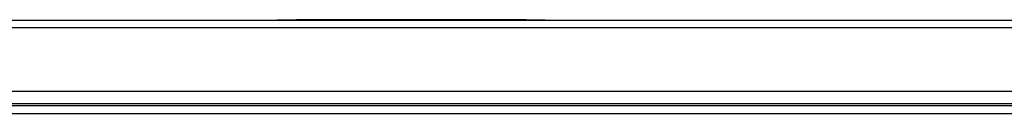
# Model space of a CAD drawing. Header units: inches. Extents: x 10 to 205, y 17 to 100.
# Tile 23 of 71: x 23.21 to 36.09, y 98.37 to 99.6. Entities that reach past the tile are written whole.
import ezdxf

# ---------------------------------------------------------------- set-up
doc = ezdxf.new("R2010")
doc.units = ezdxf.units.IN
doc.header["$MEASUREMENT"] = 0
doc.layers.add('Visible Edges(ANSI)', color=7, linetype='Continuous', lineweight=25)
doc.layers.add('Visible Tangent Edges(ANSI)', color=7, linetype='Continuous', lineweight=25)

msp = doc.modelspace()

# ---------------------------------------------------------------- linework, layer by layer
at = {"layer": 'Visible Edges(ANSI)'}
for p, q in [((10.528, 99.59), (46.133, 99.59)), ((26.58, 99.596), (26.58, 99.59)), ((26.58, 99.596), (26.83, 99.596)), ((29.83, 99.596), (26.83, 99.596)), ((29.83, 99.596), (30.08, 99.596)), ((30.08, 99.59), (30.08, 99.596)), ((46.133, 98.656), (10.528, 98.656)), ((46.231, 98.47), (10.429, 98.47))]:
    msp.add_line(p, q, dxfattribs=at)
at = {"layer": 'Visible Tangent Edges(ANSI)'}
for p, q in [((26.83, 99.59), (26.83, 99.596)), ((29.83, 99.596), (29.83, 99.59)), ((46.133, 99.491), (10.528, 99.491)), ((11.329, 98.501), (45.332, 98.501)), ((10.429, 98.371), (46.231, 98.371))]:
    msp.add_line(p, q, dxfattribs=at)

doc.saveas('drawing.dxf')
